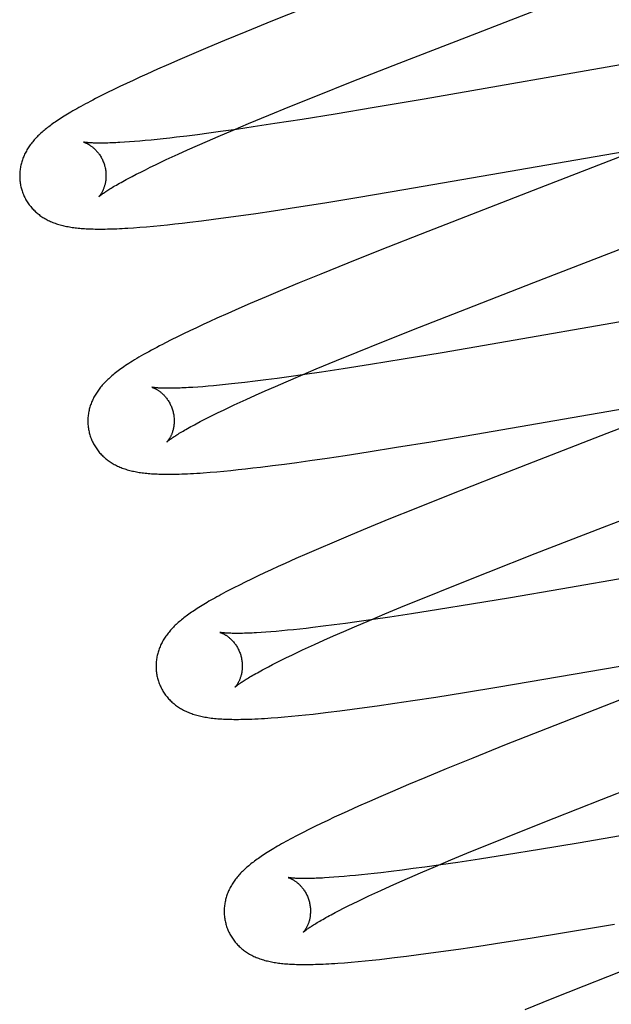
# Model space of a CAD drawing. Header units: inches. Extents: x 0 to 227, y 0 to 147.
# Tile 59 of 83: x 77.788 to 77.925, y 75.495 to 75.724. Entities that reach past the tile are written whole.
import ezdxf

# ---------------------------------------------------------------- set-up
doc = ezdxf.new("R2010")
doc.units = ezdxf.units.IN
doc.header["$LTSCALE"] = 12.466667
doc.header["$MEASUREMENT"] = 0
doc.linetypes.add('HIDDEN', pattern=[0.2, 0.1, -0.1])
doc.layers.add('DEFAULT_2', color=8, linetype='HIDDEN')

msp = doc.modelspace()

# ---------------------------------------------------------------- linework, layer by layer
at = {"layer": 'DEFAULT_2', "color": 8, "linetype": 'HIDDEN'}
for p, q in [((77.85403, 75.72624), (77.8466, 75.72327)), ((77.8466, 75.72327), (77.84044, 75.72076)), ((77.84044, 75.72076), (77.83547, 75.71872)), ((77.87595, 75.71348), (77.89156, 75.71955)), ((77.83162, 75.71711), (77.82789, 75.71553)), ((77.83547, 75.71872), (77.83162, 75.71711)), ((77.82789, 75.71553), (77.82518, 75.71436)), ((77.82254, 75.71321), (77.81998, 75.71208)), ((77.82518, 75.71436), (77.82254, 75.71321)), ((77.86507, 75.70921), (77.87595, 75.71348)), ((77.93056, 75.71368), (77.88178, 75.70519)), ((77.81588, 75.71023), (77.81431, 75.70951)), ((77.81749, 75.71097), (77.81588, 75.71023)), ((77.81998, 75.71208), (77.81749, 75.71097)), ((77.81128, 75.70808), (77.80983, 75.70738)), ((77.81277, 75.70879), (77.81128, 75.70808)), ((77.81431, 75.70951), (77.81277, 75.70879)), ((77.85667, 75.70586), (77.86507, 75.70921)), ((77.80698, 75.70598), (77.80563, 75.70529)), ((77.80839, 75.70668), (77.80698, 75.70598)), ((77.80983, 75.70738), (77.80839, 75.70668)), ((77.85061, 75.70342), (77.85667, 75.70586)), ((77.84575, 75.70143), (77.85061, 75.70342)), ((77.87016, 75.70321), (77.86112, 75.7017)), ((77.88178, 75.70519), (77.87016, 75.70321)), ((77.84108, 75.69949), (77.84575, 75.70143)), ((77.86112, 75.7017), (77.85349, 75.70047)), ((77.8375, 75.69798), (77.84108, 75.69949)), ((77.84217, 75.69872), (77.83829, 75.69816)), ((77.8472, 75.69948), (77.84217, 75.69872)), ((77.85349, 75.70047), (77.8472, 75.69948)), ((77.82281, 75.69614), (77.82132, 75.69598)), ((77.82436, 75.69632), (77.82281, 75.69614)), ((77.82676, 75.69661), (77.82436, 75.69632)), ((77.82926, 75.69692), (77.82676, 75.69661)), ((77.83186, 75.69726), (77.82926, 75.69692)), ((77.8316, 75.69545), (77.83407, 75.69652)), ((77.83456, 75.69763), (77.83186, 75.69726)), ((77.83407, 75.69652), (77.8375, 75.69798)), ((77.83829, 75.69816), (77.83456, 75.69763)), ((77.81346, 75.69525), (77.81234, 75.69518)), ((77.81463, 75.69534), (77.81346, 75.69525)), ((77.81586, 75.69544), (77.81463, 75.69534)), ((77.81715, 75.69556), (77.81586, 75.69544)), ((77.81848, 75.69568), (77.81715, 75.69556)), ((77.81988, 75.69582), (77.81848, 75.69568)), ((77.82132, 75.69598), (77.81988, 75.69582)), ((77.82694, 75.69339), (77.82922, 75.69441)), ((77.82922, 75.69441), (77.8316, 75.69545)), ((77.87705, 75.68419), (77.93268, 75.69385)), ((77.82203, 75.69115), (77.82338, 75.69177)), ((77.82338, 75.69177), (77.82477, 75.69241)), ((77.82477, 75.69241), (77.82694, 75.69339)), ((77.81717, 75.68882), (77.81831, 75.68937)), ((77.81831, 75.68937), (77.8195, 75.68995)), ((77.8195, 75.68995), (77.82074, 75.69054)), ((77.82074, 75.69054), (77.82203, 75.69115)), ((77.81318, 75.68677), (77.8141, 75.68725)), ((77.8141, 75.68725), (77.81506, 75.68775)), ((77.81506, 75.68775), (77.81609, 75.68828)), ((77.81609, 75.68828), (77.81717, 75.68882)), ((77.86664, 75.68244), (77.87705, 75.68419)), ((77.8522, 75.68012), (77.85876, 75.68115)), ((77.85876, 75.68115), (77.86664, 75.68244)), ((77.83583, 75.67771), (77.83876, 75.67812)), ((77.83876, 75.67812), (77.84277, 75.67869)), ((77.84277, 75.67869), (77.84689, 75.6793)), ((77.84689, 75.6793), (77.8522, 75.68012)), ((77.81744, 75.6756), (77.81904, 75.67574)), ((77.81904, 75.67574), (77.82066, 75.6759)), ((77.82066, 75.6759), (77.82232, 75.67607)), ((77.82232, 75.67607), (77.824, 75.67625)), ((77.824, 75.67625), (77.82573, 75.67644)), ((77.82573, 75.67644), (77.82749, 75.67664)), ((77.82749, 75.67664), (77.83019, 75.67698)), ((77.83019, 75.67698), (77.83297, 75.67733)), ((77.83297, 75.67733), (77.83583, 75.67771)), ((77.81445, 75.67537), (77.8159, 75.67547)), ((77.8159, 75.67547), (77.81744, 75.6756)), ((77.88259, 75.67449), (77.87158, 75.67015)), ((77.90714, 75.66268), (77.93571, 75.67374)), ((77.87158, 75.67015), (77.86409, 75.66716)), ((77.86409, 75.66716), (77.85786, 75.66464)), ((77.85786, 75.66464), (77.85284, 75.66258)), ((77.85284, 75.66258), (77.84894, 75.66095)), ((77.89155, 75.65662), (77.90714, 75.66268)), ((77.84894, 75.66095), (77.84515, 75.65936)), ((77.84149, 75.6578), (77.83884, 75.65664)), ((77.84515, 75.65936), (77.84149, 75.6578)), ((77.83625, 75.65551), (77.83375, 75.65439)), ((77.83884, 75.65664), (77.83625, 75.65551)), ((77.88069, 75.65235), (77.89155, 75.65662)), ((77.94627, 75.65688), (77.89755, 75.6484)), ((77.83055, 75.65292), (77.829, 75.6522)), ((77.83213, 75.65365), (77.83055, 75.65292)), ((77.83375, 75.65439), (77.83213, 75.65365)), ((77.82602, 75.65078), (77.82458, 75.65008)), ((77.82749, 75.65149), (77.82602, 75.65078)), ((77.829, 75.6522), (77.82749, 75.65149)), ((77.87232, 75.64901), (77.88069, 75.65235)), ((77.82317, 75.64939), (77.8218, 75.64869)), ((77.82458, 75.65008), (77.82317, 75.64939)), ((77.86627, 75.64657), (77.87232, 75.64901)), ((77.89755, 75.6484), (77.88595, 75.64642)), ((77.86142, 75.64459), (77.86627, 75.64657)), ((77.88595, 75.64642), (77.87692, 75.64491)), ((77.85677, 75.64265), (77.86142, 75.64459)), ((77.8693, 75.64368), (77.86302, 75.6427)), ((77.87692, 75.64491), (77.8693, 75.64368)), ((77.8532, 75.64115), (77.85677, 75.64265)), ((77.85799, 75.64194), (77.85412, 75.64137)), ((77.86302, 75.6427), (77.85799, 75.64194)), ((77.83716, 75.63919), (77.83572, 75.63904)), ((77.83865, 75.63936), (77.83716, 75.63919)), ((77.8402, 75.63953), (77.83865, 75.63936)), ((77.8426, 75.63982), (77.8402, 75.63953)), ((77.8451, 75.64014), (77.8426, 75.63982)), ((77.8477, 75.64048), (77.8451, 75.64014)), ((77.84731, 75.63862), (77.84977, 75.63969)), ((77.85039, 75.64084), (77.8477, 75.64048)), ((77.84977, 75.63969), (77.8532, 75.64115)), ((77.85412, 75.64137), (77.85039, 75.64084)), ((77.8293, 75.63847), (77.82818, 75.63839)), ((77.83047, 75.63855), (77.8293, 75.63847)), ((77.8317, 75.63866), (77.83047, 75.63855)), ((77.83299, 75.63877), (77.8317, 75.63866)), ((77.83433, 75.6389), (77.83299, 75.63877)), ((77.83572, 75.63904), (77.83433, 75.6389)), ((77.84267, 75.63657), (77.84494, 75.63758)), ((77.84494, 75.63758), (77.84731, 75.63862)), ((77.83777, 75.63433), (77.83911, 75.63495)), ((77.83911, 75.63495), (77.8405, 75.63559)), ((77.8405, 75.63559), (77.84267, 75.63657)), ((77.89377, 75.62755), (77.94401, 75.63629)), ((77.83293, 75.63201), (77.83406, 75.63256)), ((77.83406, 75.63256), (77.83525, 75.63314)), ((77.83525, 75.63314), (77.83648, 75.63373)), ((77.83648, 75.63373), (77.83777, 75.63433)), ((77.82895, 75.62997), (77.82986, 75.63045)), ((77.82986, 75.63045), (77.83083, 75.63095)), ((77.83083, 75.63095), (77.83185, 75.63147)), ((77.83185, 75.63147), (77.83293, 75.63201)), ((77.87538, 75.6245), (77.88331, 75.62579)), ((77.88331, 75.62579), (77.89377, 75.62755)), ((77.86344, 75.62263), (77.86878, 75.62345)), ((77.86878, 75.62345), (77.87538, 75.6245)), ((77.84941, 75.62063), (77.85229, 75.62101)), ((77.85229, 75.62101), (77.85524, 75.62142)), ((77.85524, 75.62142), (77.85928, 75.62201)), ((77.85928, 75.62201), (77.86344, 75.62263)), ((77.83217, 75.61872), (77.83375, 75.61885)), ((77.83375, 75.61885), (77.83536, 75.619)), ((77.83536, 75.619), (77.83699, 75.61916)), ((77.83699, 75.61916), (77.83865, 75.61933)), ((77.83865, 75.61933), (77.84035, 75.61952)), ((77.84035, 75.61952), (77.84209, 75.61971)), ((77.84209, 75.61971), (77.84387, 75.61992)), ((77.84387, 75.61992), (77.8466, 75.62026)), ((77.8466, 75.62026), (77.84941, 75.62063)), ((77.89829, 75.61766), (77.8873, 75.61333)), ((77.8873, 75.61333), (77.87982, 75.61034)), ((77.87982, 75.61034), (77.87361, 75.60783)), ((77.87361, 75.60783), (77.86859, 75.60577)), ((77.86859, 75.60577), (77.8647, 75.60415)), ((77.90749, 75.59989), (77.9231, 75.60595)), ((77.8647, 75.60415), (77.86092, 75.60256)), ((77.85727, 75.601), (77.85461, 75.59984)), ((77.86092, 75.60256), (77.85727, 75.601)), ((77.85203, 75.59871), (77.84954, 75.59759)), ((77.85461, 75.59984), (77.85203, 75.59871)), ((77.89662, 75.59561), (77.90749, 75.59989)), ((77.96213, 75.6001), (77.91339, 75.59161)), ((77.84635, 75.59614), (77.8448, 75.59542)), ((77.84793, 75.59686), (77.84635, 75.59614)), ((77.84954, 75.59759), (77.84793, 75.59686)), ((77.84178, 75.59398), (77.84033, 75.59327)), ((77.84327, 75.5947), (77.84178, 75.59398)), ((77.8448, 75.59542), (77.84327, 75.5947)), ((77.88822, 75.59227), (77.89662, 75.59561)), ((77.83764, 75.59193), (77.83643, 75.5913)), ((77.83895, 75.59259), (77.83764, 75.59193)), ((77.84033, 75.59327), (77.83895, 75.59259)), ((77.88217, 75.58982), (77.88822, 75.59227)), ((77.91339, 75.59161), (77.90177, 75.58963)), ((77.87731, 75.58783), (77.88217, 75.58982)), ((77.90177, 75.58963), (77.89274, 75.58813)), ((77.87264, 75.5859), (77.87731, 75.58783)), ((77.88512, 75.58689), (77.87883, 75.58591)), ((77.89274, 75.58813), (77.88512, 75.58689)), ((77.86564, 75.58293), (77.86907, 75.58439)), ((77.86992, 75.58458), (77.86619, 75.58405)), ((77.86907, 75.58439), (77.87264, 75.5859)), ((77.8738, 75.58515), (77.86992, 75.58458)), ((77.87883, 75.58591), (77.8738, 75.58515)), ((77.85011, 75.58211), (77.84877, 75.58198)), ((77.85151, 75.58225), (77.85011, 75.58211)), ((77.85295, 75.5824), (77.85151, 75.58225)), ((77.85445, 75.58256), (77.85295, 75.5824)), ((77.85599, 75.58274), (77.85445, 75.58256)), ((77.85839, 75.58303), (77.85599, 75.58274)), ((77.86089, 75.58335), (77.85839, 75.58303)), ((77.8635, 75.58369), (77.86089, 75.58335)), ((77.86317, 75.58186), (77.86564, 75.58293)), ((77.86619, 75.58405), (77.8635, 75.58369)), ((77.84508, 75.58167), (77.84397, 75.5816)), ((77.84626, 75.58176), (77.84508, 75.58167)), ((77.84749, 75.58186), (77.84626, 75.58176)), ((77.84877, 75.58198), (77.84749, 75.58186)), ((77.85634, 75.57882), (77.85851, 75.57981)), ((77.85851, 75.57981), (77.86079, 75.58082)), ((77.86079, 75.58082), (77.86317, 75.58186)), ((77.85232, 75.57695), (77.85361, 75.57756)), ((77.85361, 75.57756), (77.85495, 75.57818)), ((77.85495, 75.57818), (77.85634, 75.57882)), ((77.90951, 75.57076), (77.95986, 75.57951)), ((77.84875, 75.57523), (77.84989, 75.57579)), ((77.84989, 75.57579), (77.85107, 75.57636)), ((77.85107, 75.57636), (77.85232, 75.57695)), ((77.84476, 75.57319), (77.84567, 75.57367)), ((77.84567, 75.57367), (77.84664, 75.57417)), ((77.84664, 75.57417), (77.84767, 75.57469)), ((77.84767, 75.57469), (77.84875, 75.57523)), ((77.89903, 75.56899), (77.90951, 75.57076)), ((77.89109, 75.56769), (77.89903, 75.56899)), ((77.87912, 75.56582), (77.88447, 75.56664)), ((77.88447, 75.56664), (77.89109, 75.56769)), ((77.86507, 75.56382), (77.86795, 75.5642)), ((77.86795, 75.5642), (77.87091, 75.56462)), ((77.87091, 75.56462), (77.87495, 75.5652)), ((77.87495, 75.5652), (77.87912, 75.56582)), ((77.92703, 75.56591), (77.91023, 75.55936)), ((77.84783, 75.56192), (77.84939, 75.56205)), ((77.84939, 75.56205), (77.85099, 75.56219)), ((77.85099, 75.56219), (77.85263, 75.56235)), ((77.85263, 75.56235), (77.8543, 75.56253)), ((77.8543, 75.56253), (77.85601, 75.56271)), ((77.85601, 75.56271), (77.85775, 75.56291)), ((77.85775, 75.56291), (77.85953, 75.56312)), ((77.85953, 75.56312), (77.86226, 75.56345)), ((77.86226, 75.56345), (77.86507, 75.56382)), ((77.91023, 75.55936), (77.90041, 75.55547)), ((77.90041, 75.55547), (77.893, 75.5525)), ((77.893, 75.5525), (77.88687, 75.55)), ((77.88193, 75.54796), (77.8781, 75.54636)), ((77.88687, 75.55), (77.88193, 75.54796)), ((77.92281, 75.54291), (77.93847, 75.549)), ((77.8781, 75.54636), (77.8744, 75.54478)), ((77.8717, 75.54362), (77.86909, 75.54248)), ((77.8744, 75.54478), (77.8717, 75.54362)), ((77.86655, 75.54135), (77.86409, 75.54024)), ((77.86909, 75.54248), (77.86655, 75.54135)), ((77.91191, 75.53862), (77.92281, 75.54291)), ((77.86095, 75.53879), (77.85943, 75.53808)), ((77.8625, 75.53951), (77.86095, 75.53879)), ((77.86409, 75.54024), (77.8625, 75.53951)), ((77.85646, 75.53665), (77.85505, 75.53595)), ((77.85793, 75.53736), (77.85646, 75.53665)), ((77.85943, 75.53808), (77.85793, 75.53736)), ((77.90351, 75.53527), (77.91191, 75.53862)), ((77.85372, 75.53528), (77.85247, 75.53464)), ((77.85505, 75.53595), (77.85372, 75.53528)), ((77.89745, 75.53282), (77.90351, 75.53527)), ((77.92906, 75.5348), (77.91746, 75.53282)), ((77.89259, 75.53083), (77.89745, 75.53282)), ((77.91746, 75.53282), (77.90845, 75.53132)), ((77.88793, 75.5289), (77.89259, 75.53083)), ((77.90083, 75.53009), (77.89455, 75.52911)), ((77.90845, 75.53132), (77.90083, 75.53009)), ((77.88094, 75.52593), (77.88436, 75.52739)), ((77.88566, 75.52778), (77.88193, 75.52726)), ((77.88436, 75.52739), (77.88793, 75.5289)), ((77.88953, 75.52835), (77.88566, 75.52778)), ((77.89455, 75.52911), (77.88953, 75.52835)), ((77.86326, 75.52507), (77.86203, 75.52497)), ((77.86455, 75.52519), (77.86326, 75.52507)), ((77.86588, 75.52531), (77.86455, 75.52519)), ((77.86727, 75.52545), (77.86588, 75.52531)), ((77.86871, 75.52561), (77.86727, 75.52545)), ((77.87021, 75.52577), (77.86871, 75.52561)), ((77.87175, 75.52595), (77.87021, 75.52577)), ((77.87415, 75.52624), (77.87175, 75.52595)), ((77.87665, 75.52655), (77.87415, 75.52624)), ((77.87924, 75.52689), (77.87665, 75.52655)), ((77.87848, 75.52486), (77.88094, 75.52593)), ((77.88193, 75.52726), (77.87924, 75.52689)), ((77.86086, 75.52488), (77.85975, 75.52481)), ((77.86203, 75.52497), (77.86086, 75.52488)), ((77.87169, 75.52183), (77.87385, 75.52281)), ((77.87385, 75.52281), (77.87612, 75.52382)), ((77.87612, 75.52382), (77.87848, 75.52486)), ((77.8677, 75.51997), (77.86898, 75.52058)), ((77.86898, 75.52058), (77.87031, 75.5212)), ((77.87031, 75.5212), (77.87169, 75.52183)), ((77.86311, 75.51772), (77.86417, 75.51826)), ((77.86417, 75.51826), (77.8653, 75.51881)), ((77.8653, 75.51881), (77.86647, 75.51938)), ((77.86647, 75.51938), (77.8677, 75.51997)), ((77.86025, 75.51623), (77.86115, 75.51671)), ((77.86115, 75.51671), (77.8621, 75.51721)), ((77.8621, 75.51721), (77.86311, 75.51772)), ((77.91424, 75.5121), (77.92587, 75.51406)), ((77.90633, 75.51081), (77.91424, 75.5121)), ((77.89441, 75.50895), (77.89974, 75.50977)), ((77.89974, 75.50977), (77.90633, 75.51081)), ((77.87764, 75.50661), (77.88043, 75.50697)), ((77.88043, 75.50697), (77.8833, 75.50735)), ((77.8833, 75.50735), (77.88624, 75.50776)), ((77.88624, 75.50776), (77.89027, 75.50834)), ((77.89027, 75.50834), (77.89441, 75.50895)), ((77.86327, 75.5051), (77.86485, 75.50523)), ((77.86485, 75.50523), (77.86645, 75.50537)), ((77.86645, 75.50537), (77.86808, 75.50553)), ((77.86808, 75.50553), (77.86974, 75.5057)), ((77.86974, 75.5057), (77.87143, 75.50588)), ((77.87143, 75.50588), (77.87315, 75.50607)), ((77.87315, 75.50607), (77.87492, 75.50628)), ((77.87492, 75.50628), (77.87764, 75.50661)), ((77.92972, 75.50402), (77.91875, 75.49969)), ((77.91875, 75.49969), (77.9113, 75.49672)), ((77.9113, 75.49672), (77.9051, 75.49421))]:
    msp.add_line(p, q, dxfattribs=at)
for points in [[(77.89156, 75.71955), (77.90051, 75.72301), (77.92436, 75.73227)], [(77.80563, 75.70529), (77.805, 75.70496), (77.8044, 75.70464), (77.80382, 75.70434), (77.80327, 75.70404), (77.80274, 75.70376), (77.80223, 75.70348), (77.80174, 75.7032), (77.80127, 75.70294), (77.80081, 75.70268), (77.80037, 75.70242), (77.79994, 75.70217), (77.79953, 75.70193), (77.79913, 75.70169), (77.79874, 75.70145), (77.79836, 75.70121), (77.79799, 75.70098), (77.79763, 75.70075), (77.79728, 75.70053), (77.79695, 75.7003), (77.79662, 75.70008), (77.79629, 75.69986), (77.79598, 75.69965), (77.79567, 75.69943), (77.79538, 75.69921), (77.79509, 75.699), (77.7948, 75.69878), (77.79453, 75.69857), (77.79425, 75.69836), (77.79399, 75.69814), (77.79373, 75.69793), (77.79348, 75.69771)], [(77.79348, 75.69771), (77.79323, 75.6975), (77.79299, 75.69728), (77.79276, 75.69707), (77.79253, 75.69685), (77.7923, 75.69663), (77.79208, 75.69641), (77.79187, 75.69618), (77.79166, 75.69596), (77.79145, 75.69573), (77.79126, 75.69551), (77.79107, 75.69528), (77.79088, 75.69505), (77.7907, 75.69481), (77.79052, 75.69458), (77.79036, 75.69434), (77.79019, 75.69411), (77.79004, 75.69387), (77.78988, 75.69362), (77.78974, 75.69338), (77.7896, 75.69313), (77.78946, 75.69288), (77.78933, 75.69263), (77.78921, 75.69238), (77.7891, 75.69213), (77.78899, 75.69188), (77.78888, 75.69163), (77.78879, 75.69138), (77.7887, 75.69112), (77.78861, 75.69087), (77.78853, 75.69061), (77.78846, 75.69035), (77.78839, 75.69009), (77.78833, 75.68983), (77.78827, 75.68956), (77.78823, 75.68929), (77.78818, 75.68902), (77.78815, 75.68875), (77.78811, 75.68848), (77.78809, 75.6882), (77.78807, 75.68793), (77.78806, 75.68765), (77.78806, 75.68738), (77.78806, 75.6871), (77.78807, 75.68682), (77.78809, 75.68654), (77.78811, 75.68626), (77.78814, 75.68599), (77.78818, 75.68571), (77.78823, 75.68543), (77.78828, 75.68516), (77.78834, 75.68488), (77.7884, 75.68461), (77.78847, 75.68438)], [(77.80289, 75.6952), (77.80288, 75.69521), (77.80287, 75.69521), (77.80287, 75.69521), (77.80287, 75.69521), (77.80289, 75.6952), (77.80291, 75.6952), (77.80294, 75.69519), (77.80298, 75.69518), (77.80302, 75.69516), (77.80307, 75.69515), (77.80313, 75.69512), (77.80319, 75.6951), (77.80325, 75.69507), (77.80333, 75.69504), (77.8034, 75.69501), (77.80348, 75.69497), (77.80357, 75.69493), (77.80366, 75.69489), (77.80375, 75.69484), (77.80385, 75.69479), (77.80395, 75.69473), (77.80406, 75.69467), (77.80416, 75.69461), (77.80427, 75.69454), (77.80439, 75.69446), (77.8045, 75.69438), (77.80462, 75.6943), (77.80474, 75.69421), (77.80486, 75.69412), (77.80499, 75.69402), (77.80511, 75.69391), (77.80524, 75.6938), (77.80537, 75.69368), (77.8055, 75.69355), (77.80563, 75.69342), (77.80576, 75.69328), (77.80589, 75.69314), (77.80603, 75.69298), (77.80616, 75.69282), (77.80629, 75.69266), (77.80642, 75.69249), (77.80654, 75.6923), (77.80667, 75.69212), (77.80679, 75.69192), (77.8069, 75.69173), (77.80702, 75.69152), (77.80713, 75.69131), (77.80723, 75.69109), (77.80733, 75.69087), (77.80743, 75.69065), (77.80752, 75.69042), (77.8076, 75.69018), (77.80767, 75.68994), (77.80773, 75.68974)], [(77.81234, 75.69518), (77.81129, 75.69511), (77.81079, 75.69509), (77.8103, 75.69506), (77.80982, 75.69504), (77.80937, 75.69502), (77.80892, 75.69501), (77.8085, 75.695), (77.80809, 75.69499), (77.80769, 75.69498), (77.80731, 75.69497), (77.80695, 75.69497), (77.80661, 75.69497), (77.80628, 75.69497), (77.80597, 75.69498), (77.80567, 75.69498), (77.80539, 75.69499), (77.80513, 75.695), (77.80489, 75.69501), (77.80466, 75.69502), (77.80445, 75.69503), (77.80425, 75.69504), (77.80407, 75.69506), (77.8039, 75.69507), (77.80374, 75.69509), (77.8036, 75.6951), (77.80347, 75.69511), (77.80336, 75.69513), (77.80326, 75.69514), (77.80317, 75.69515), (77.80309, 75.69517), (77.80303, 75.69518), (77.80298, 75.69519), (77.80293, 75.69519), (77.8029, 75.6952), (77.80289, 75.6952)], [(77.92697, 75.6917), (77.90844, 75.68452), (77.88259, 75.67449)], [(77.80773, 75.68974), (77.80779, 75.68953), (77.80785, 75.68928), (77.8079, 75.68904), (77.80794, 75.6888), (77.80798, 75.68856), (77.808, 75.68832), (77.80803, 75.68808), (77.80804, 75.68784), (77.80805, 75.68761), (77.80805, 75.68737), (77.80805, 75.68715), (77.80804, 75.68692), (77.80802, 75.6867), (77.808, 75.68649), (77.80798, 75.68628), (77.80795, 75.68608), (77.80791, 75.68588), (77.80788, 75.68568), (77.80783, 75.6855), (77.80779, 75.68532), (77.80774, 75.68514), (77.80769, 75.68497), (77.80764, 75.68481), (77.80759, 75.68466), (77.80753, 75.68451), (77.80748, 75.68436), (77.80742, 75.68422), (77.80736, 75.68409), (77.80731, 75.68396), (77.80725, 75.68384), (77.80719, 75.68372), (77.80713, 75.68361), (77.80707, 75.68351), (77.80702, 75.68341), (77.80696, 75.68331), (77.8069, 75.68322), (77.80685, 75.68314), (77.8068, 75.68306), (77.80675, 75.68299), (77.8067, 75.68292), (77.80665, 75.68285), (77.80661, 75.6828), (77.80657, 75.68275), (77.80653, 75.6827), (77.8065, 75.68266), (77.80647, 75.68262), (77.80644, 75.6826), (77.80642, 75.68257), (77.80641, 75.68256), (77.8064, 75.68254), (77.80639, 75.68254)], [(77.80639, 75.68254), (77.8064, 75.68255), (77.80642, 75.68256), (77.80644, 75.68259), (77.80647, 75.68261), (77.80651, 75.68265), (77.80656, 75.68269), (77.80662, 75.68274), (77.80669, 75.6828), (77.80677, 75.68286), (77.80686, 75.68293), (77.80696, 75.68301), (77.80708, 75.6831), (77.80721, 75.68319), (77.80735, 75.68329), (77.8075, 75.6834), (77.80767, 75.68352), (77.80785, 75.68364), (77.80804, 75.68377), (77.80825, 75.68391), (77.80848, 75.68406), (77.80872, 75.68421), (77.80897, 75.68437), (77.80924, 75.68453), (77.80952, 75.68471), (77.80982, 75.68489), (77.81013, 75.68507), (77.81046, 75.68526), (77.81081, 75.68546), (77.81117, 75.68566), (77.81154, 75.68587), (77.81193, 75.68609), (77.81233, 75.68631), (77.81275, 75.68654), (77.81318, 75.68677)], [(77.78847, 75.68438), (77.78853, 75.68415), (77.78861, 75.68389), (77.78871, 75.68362), (77.7888, 75.68336), (77.78891, 75.6831), (77.78902, 75.68285), (77.78913, 75.68259), (77.78925, 75.68234), (77.78938, 75.6821), (77.78952, 75.68186), (77.78966, 75.68162), (77.7898, 75.68138), (77.78995, 75.68115), (77.79011, 75.68092), (77.79027, 75.6807), (77.79044, 75.68049), (77.79061, 75.68027), (77.79078, 75.68006), (77.79096, 75.67986), (77.79115, 75.67966), (77.79133, 75.67947), (77.79153, 75.67928), (77.79172, 75.67909), (77.79192, 75.67891), (77.79213, 75.67874), (77.79233, 75.67857), (77.79254, 75.6784), (77.79276, 75.67824), (77.79298, 75.67808), (77.79321, 75.67793), (77.79344, 75.67778), (77.79368, 75.67763), (77.79392, 75.67749), (77.79417, 75.67735), (77.79442, 75.67721), (77.79467, 75.67708), (77.79493, 75.67696), (77.79519, 75.67684), (77.79546, 75.67672), (77.79573, 75.67661), (77.796, 75.67651), (77.79627, 75.6764), (77.79656, 75.67631), (77.79684, 75.67621), (77.79713, 75.67612), (77.79742, 75.67604), (77.79772, 75.67596), (77.79802, 75.67588), (77.79832, 75.67581), (77.79863, 75.67574), (77.79894, 75.67568), (77.79926, 75.67562), (77.79958, 75.67556), (77.79991, 75.6755), (77.80023, 75.67545), (77.80057, 75.67541), (77.80091, 75.67536), (77.80125, 75.67532), (77.8016, 75.67529), (77.80196, 75.67525), (77.80232, 75.67522), (77.8027, 75.67519), (77.80307, 75.67516), (77.80346, 75.67514), (77.80386, 75.67512), (77.80426, 75.6751), (77.80468, 75.67509), (77.8051, 75.67508), (77.80553, 75.67507), (77.80598, 75.67506), (77.80644, 75.67506), (77.80691, 75.67506), (77.80739, 75.67506), (77.80789, 75.67507), (77.8084, 75.67508), (77.80892, 75.67509), (77.80947, 75.67511), (77.81002, 75.67513), (77.8106, 75.67515), (77.81119, 75.67518), (77.8118, 75.67521), (77.81244, 75.67524), (77.81309, 75.67528), (77.81445, 75.67537)], [(77.8218, 75.64869), (77.82113, 75.64835), (77.82047, 75.648), (77.81982, 75.64766), (77.81918, 75.64732), (77.81856, 75.64698), (77.81794, 75.64664), (77.81735, 75.64631), (77.81677, 75.64598), (77.81621, 75.64566), (77.81568, 75.64535), (77.81517, 75.64505), (77.81469, 75.64476), (77.81423, 75.64447), (77.81379, 75.6442), (77.81338, 75.64393), (77.81297, 75.64367), (77.81259, 75.64342), (77.81222, 75.64316), (77.81186, 75.64292), (77.81151, 75.64267), (77.81118, 75.64243), (77.81086, 75.6422), (77.81055, 75.64196), (77.81026, 75.64173), (77.80997, 75.6415), (77.80969, 75.64128), (77.80943, 75.64106)], [(77.80943, 75.64106), (77.80917, 75.64084), (77.80892, 75.64062), (77.80868, 75.6404), (77.80845, 75.64018), (77.80822, 75.63997), (77.808, 75.63975), (77.80779, 75.63953), (77.80758, 75.63931), (77.80738, 75.6391), (77.80719, 75.63888), (77.807, 75.63866), (77.80681, 75.63843), (77.80664, 75.63821), (77.80646, 75.63799), (77.80629, 75.63776), (77.80613, 75.63753), (77.80597, 75.6373), (77.80582, 75.63706), (77.80567, 75.63683), (77.80553, 75.63659), (77.80539, 75.63634), (77.80526, 75.6361), (77.80513, 75.63585), (77.80501, 75.6356), (77.80489, 75.63535), (77.80478, 75.6351), (77.80468, 75.63485), (77.80458, 75.63459), (77.80449, 75.63434), (77.8044, 75.63408), (77.80432, 75.63382), (77.80425, 75.63356), (77.80418, 75.6333), (77.80412, 75.63304), (77.80407, 75.63277), (77.80402, 75.6325), (77.80397, 75.63224), (77.80394, 75.63196), (77.80391, 75.63169), (77.80388, 75.63142), (77.80386, 75.63114), (77.80385, 75.63087), (77.80385, 75.63059), (77.80385, 75.63031), (77.80386, 75.63003), (77.80388, 75.62976), (77.8039, 75.62948), (77.80393, 75.6292), (77.80397, 75.62892), (77.80402, 75.62864), (77.80407, 75.62837), (77.80413, 75.62809), (77.80419, 75.62782), (77.80426, 75.62759)], [(77.81868, 75.63841), (77.81867, 75.63841), (77.81866, 75.63842), (77.81867, 75.63842), (77.81868, 75.63841), (77.8187, 75.63841), (77.81873, 75.6384), (77.81877, 75.63838), (77.81881, 75.63837), (77.81886, 75.63835), (77.81892, 75.63833), (77.81898, 75.63831), (77.81905, 75.63828), (77.81912, 75.63825), (77.8192, 75.63822), (77.81928, 75.63818), (77.81936, 75.63814), (77.81945, 75.6381), (77.81955, 75.63805), (77.81965, 75.638), (77.81975, 75.63794), (77.81985, 75.63788), (77.81996, 75.63781), (77.82007, 75.63774), (77.82018, 75.63767), (77.8203, 75.63759), (77.82041, 75.63751), (77.82053, 75.63742), (77.82066, 75.63732), (77.82078, 75.63722), (77.82091, 75.63711), (77.82104, 75.637), (77.82116, 75.63688), (77.82129, 75.63676), (77.82143, 75.63663), (77.82156, 75.63649), (77.82169, 75.63634), (77.82182, 75.63619), (77.82195, 75.63603), (77.82208, 75.63586), (77.82221, 75.63569), (77.82233, 75.63551), (77.82246, 75.63532), (77.82258, 75.63513), (77.8227, 75.63493), (77.82281, 75.63473), (77.82292, 75.63452), (77.82302, 75.6343), (77.82312, 75.63408), (77.82322, 75.63385), (77.82331, 75.63362), (77.82339, 75.63339), (77.82346, 75.63315), (77.82353, 75.63295)], [(77.82818, 75.63839), (77.82713, 75.63833), (77.82662, 75.6383), (77.82613, 75.63827), (77.82566, 75.63825), (77.8252, 75.63823), (77.82476, 75.63822), (77.82433, 75.63821), (77.82392, 75.63819), (77.82352, 75.63819), (77.82314, 75.63818), (77.82278, 75.63818), (77.82243, 75.63818), (77.8221, 75.63818), (77.82179, 75.63818), (77.82149, 75.63819), (77.82121, 75.6382), (77.82094, 75.63821), (77.82069, 75.63822), (77.82046, 75.63823), (77.82024, 75.63824), (77.82004, 75.63825), (77.81985, 75.63827), (77.81968, 75.63828), (77.81953, 75.6383), (77.81938, 75.63831), (77.81926, 75.63832), (77.81914, 75.63834), (77.81904, 75.63835), (77.81895, 75.63836), (77.81888, 75.63838), (77.81881, 75.63839), (77.81876, 75.6384), (77.81872, 75.6384), (77.81869, 75.63841), (77.81868, 75.63841)], [(77.82353, 75.63295), (77.82358, 75.63274), (77.82364, 75.6325), (77.82369, 75.63225), (77.82373, 75.63201), (77.82377, 75.63177), (77.8238, 75.63153), (77.82382, 75.63129), (77.82383, 75.63105), (77.82384, 75.63082), (77.82384, 75.63059), (77.82384, 75.63036), (77.82383, 75.63013), (77.82381, 75.62991), (77.82379, 75.6297), (77.82377, 75.62949), (77.82374, 75.62929), (77.8237, 75.62909), (77.82367, 75.6289), (77.82363, 75.62872), (77.82358, 75.62853), (77.82354, 75.62836), (77.82349, 75.62819), (77.82343, 75.62803), (77.82338, 75.62787), (77.82333, 75.62772), (77.82327, 75.62757), (77.82321, 75.62743), (77.82316, 75.6273), (77.8231, 75.62717), (77.82304, 75.62705), (77.82298, 75.62693), (77.82292, 75.62682), (77.82287, 75.62672), (77.82281, 75.62662), (77.82275, 75.62652), (77.8227, 75.62643), (77.82264, 75.62635), (77.82259, 75.62627), (77.82254, 75.6262), (77.82249, 75.62613), (77.82244, 75.62607), (77.8224, 75.62601), (77.82236, 75.62596), (77.82232, 75.62591), (77.82229, 75.62587), (77.82226, 75.62583), (77.82223, 75.6258), (77.82221, 75.62578), (77.8222, 75.62576), (77.82219, 75.62575), (77.82218, 75.62575)], [(77.94156, 75.63444), (77.9241, 75.62768), (77.89829, 75.61766)], [(77.82218, 75.62575), (77.82219, 75.62576), (77.82221, 75.62577), (77.82223, 75.62579), (77.82226, 75.62582), (77.8223, 75.62586), (77.82235, 75.6259), (77.82241, 75.62595), (77.82248, 75.62601), (77.82256, 75.62607), (77.82265, 75.62614), (77.82275, 75.62622), (77.82287, 75.62631), (77.82299, 75.6264), (77.82313, 75.6265), (77.82329, 75.62661), (77.82345, 75.62672), (77.82363, 75.62685), (77.82383, 75.62698), (77.82404, 75.62712), (77.82426, 75.62726), (77.8245, 75.62741), (77.82475, 75.62757), (77.82502, 75.62774), (77.8253, 75.62791), (77.8256, 75.62809), (77.82591, 75.62827), (77.82624, 75.62846), (77.82658, 75.62866), (77.82694, 75.62886), (77.82731, 75.62907), (77.8277, 75.62929), (77.8281, 75.62951), (77.82852, 75.62974), (77.82895, 75.62997)], [(77.80426, 75.62759), (77.80432, 75.62736), (77.80441, 75.62709), (77.8045, 75.62683), (77.80459, 75.62657), (77.8047, 75.62631), (77.80481, 75.62605), (77.80493, 75.6258), (77.80505, 75.62555), (77.80518, 75.6253), (77.80531, 75.62506), (77.80545, 75.62482), (77.8056, 75.62458), (77.80575, 75.62435), (77.80591, 75.62413), (77.80607, 75.6239), (77.80623, 75.62368), (77.80641, 75.62347), (77.80658, 75.62326), (77.80676, 75.62306), (77.80695, 75.62286), (77.80714, 75.62267), (77.80733, 75.62248), (77.80753, 75.62229), (77.80773, 75.62211), (77.80793, 75.62194), (77.80814, 75.62177), (77.80835, 75.6216), (77.80857, 75.62144), (77.80879, 75.62128), (77.80902, 75.62112), (77.80925, 75.62097), (77.80949, 75.62083), (77.80973, 75.62068), (77.80998, 75.62054), (77.81023, 75.62041), (77.81049, 75.62028), (77.81075, 75.62015), (77.81101, 75.62003), (77.81128, 75.61992), (77.81155, 75.61981), (77.81182, 75.6197), (77.8121, 75.6196), (77.81238, 75.6195), (77.81267, 75.61941), (77.81296, 75.61932), (77.81325, 75.61924), (77.81355, 75.61916), (77.81385, 75.61908), (77.81416, 75.61901), (77.81446, 75.61894), (77.81478, 75.61888), (77.8151, 75.61882), (77.81542, 75.61876), (77.81575, 75.6187), (77.81608, 75.61865), (77.81642, 75.61861), (77.81677, 75.61856), (77.81712, 75.61852), (77.81749, 75.61848), (77.81786, 75.61845), (77.81824, 75.61842), (77.81863, 75.61839), (77.81903, 75.61836), (77.81945, 75.61834), (77.81988, 75.61832), (77.82032, 75.6183), (77.82078, 75.61829), (77.82125, 75.61828), (77.82174, 75.61827), (77.82225, 75.61827), (77.82277, 75.61827), (77.82331, 75.61827), (77.82386, 75.61828), (77.82444, 75.61829), (77.82504, 75.61831), (77.82565, 75.61833), (77.82629, 75.61835), (77.82696, 75.61838), (77.82765, 75.61842), (77.82836, 75.61846), (77.82909, 75.6185), (77.82984, 75.61855), (77.8306, 75.6186), (77.83217, 75.61872)], [(77.9231, 75.60595), (77.93205, 75.60941), (77.95589, 75.61867)], [(77.83643, 75.5913), (77.83585, 75.59099), (77.83529, 75.5907), (77.83476, 75.59041), (77.83424, 75.59013), (77.83374, 75.58985), (77.83326, 75.58959), (77.83279, 75.58932), (77.83234, 75.58907), (77.83191, 75.58882), (77.83149, 75.58857), (77.83108, 75.58833), (77.83068, 75.58809), (77.8303, 75.58785), (77.82992, 75.58762), (77.82956, 75.58739), (77.8292, 75.58716), (77.82885, 75.58694), (77.82852, 75.58672), (77.82819, 75.58649), (77.82787, 75.58628), (77.82756, 75.58606), (77.82725, 75.58584), (77.82695, 75.58563), (77.82666, 75.58541), (77.82638, 75.5852), (77.8261, 75.58499), (77.82583, 75.58477), (77.82557, 75.58456), (77.82531, 75.58434), (77.82506, 75.58413)], [(77.82506, 75.58413), (77.82481, 75.58392), (77.82457, 75.5837), (77.82433, 75.58348), (77.8241, 75.58326), (77.82388, 75.58304), (77.82366, 75.58282), (77.82345, 75.5826), (77.82324, 75.58238), (77.82303, 75.58215), (77.82284, 75.58192), (77.82265, 75.58169), (77.82246, 75.58146), (77.82228, 75.58123), (77.82211, 75.581), (77.82194, 75.58076), (77.82177, 75.58052), (77.82162, 75.58028), (77.82146, 75.58004), (77.82132, 75.57979), (77.82118, 75.57955), (77.82104, 75.5793), (77.82091, 75.57905), (77.82079, 75.5788), (77.82068, 75.57855), (77.82057, 75.5783), (77.82047, 75.57805), (77.82037, 75.57779), (77.82028, 75.57754), (77.82019, 75.57729), (77.82011, 75.57703), (77.82004, 75.57677), (77.81997, 75.57651), (77.81991, 75.57624), (77.81986, 75.57598), (77.81981, 75.57571), (77.81976, 75.57544), (77.81973, 75.57517), (77.8197, 75.57489), (77.81967, 75.57462), (77.81966, 75.57435), (77.81964, 75.57407), (77.81964, 75.57379), (77.81964, 75.57351), (77.81965, 75.57324), (77.81967, 75.57296), (77.81969, 75.57268), (77.81973, 75.5724), (77.81976, 75.57213), (77.81981, 75.57185), (77.81986, 75.57158), (77.81992, 75.5713), (77.81998, 75.57103), (77.82005, 75.5708)], [(77.83448, 75.58162), (77.83446, 75.58162), (77.83445, 75.58163), (77.83446, 75.58162), (77.83447, 75.58162), (77.83449, 75.58161), (77.83452, 75.58161), (77.83456, 75.58159), (77.8346, 75.58158), (77.83465, 75.58156), (77.83471, 75.58154), (77.83477, 75.58152), (77.83484, 75.58149), (77.83491, 75.58146), (77.83499, 75.58143), (77.83507, 75.58139), (77.83515, 75.58135), (77.83524, 75.58131), (77.83534, 75.58126), (77.83543, 75.58121), (77.83554, 75.58115), (77.83564, 75.58109), (77.83575, 75.58102), (77.83586, 75.58095), (77.83597, 75.58088), (77.83609, 75.5808), (77.8362, 75.58072), (77.83632, 75.58063), (77.83645, 75.58053), (77.83657, 75.58043), (77.8367, 75.58032), (77.83682, 75.58021), (77.83695, 75.58009), (77.83708, 75.57997), (77.83721, 75.57984), (77.83735, 75.5797), (77.83748, 75.57955), (77.83761, 75.5794), (77.83774, 75.57924), (77.83787, 75.57907), (77.838, 75.5789), (77.83812, 75.57872), (77.83825, 75.57853), (77.83837, 75.57834), (77.83849, 75.57814), (77.8386, 75.57794), (77.83871, 75.57773), (77.83882, 75.57751), (77.83892, 75.57729), (77.83901, 75.57706), (77.8391, 75.57683), (77.83918, 75.5766), (77.83926, 75.57636), (77.83932, 75.57616)], [(77.84397, 75.5816), (77.84291, 75.58153), (77.84241, 75.58151), (77.84192, 75.58148), (77.84144, 75.58146), (77.84098, 75.58144), (77.84054, 75.58143), (77.84011, 75.58141), (77.8397, 75.5814), (77.83931, 75.5814), (77.83893, 75.58139), (77.83857, 75.58139), (77.83822, 75.58139), (77.83789, 75.58139), (77.83758, 75.58139), (77.83728, 75.5814), (77.837, 75.58141), (77.83673, 75.58141), (77.83648, 75.58142), (77.83625, 75.58144), (77.83603, 75.58145), (77.83583, 75.58146), (77.83564, 75.58148), (77.83547, 75.58149), (77.83531, 75.5815), (77.83517, 75.58152), (77.83504, 75.58153), (77.83493, 75.58155), (77.83483, 75.58156), (77.83474, 75.58157), (77.83467, 75.58159), (77.83461, 75.5816), (77.83455, 75.5816), (77.83451, 75.58161), (77.83448, 75.58162), (77.83448, 75.58162)], [(77.83932, 75.57616), (77.83937, 75.57594), (77.83943, 75.5757), (77.83948, 75.57546), (77.83952, 75.57522), (77.83956, 75.57498), (77.83959, 75.57474), (77.83961, 75.5745), (77.83962, 75.57426), (77.83963, 75.57402), (77.83963, 75.57379), (77.83963, 75.57357), (77.83962, 75.57334), (77.8396, 75.57312), (77.83958, 75.57291), (77.83956, 75.5727), (77.83953, 75.57249), (77.83949, 75.5723), (77.83946, 75.5721), (77.83942, 75.57192), (77.83937, 75.57174), (77.83932, 75.57156), (77.83928, 75.57139), (77.83922, 75.57123), (77.83917, 75.57108), (77.83912, 75.57092), (77.83906, 75.57078), (77.839, 75.57064), (77.83895, 75.57051), (77.83889, 75.57038), (77.83883, 75.57026), (77.83877, 75.57014), (77.83871, 75.57003), (77.83866, 75.56993), (77.8386, 75.56983), (77.83854, 75.56973), (77.83849, 75.56964), (77.83843, 75.56956), (77.83838, 75.56948), (77.83833, 75.5694), (77.83828, 75.56934), (77.83823, 75.56927), (77.83819, 75.56922), (77.83815, 75.56916), (77.83811, 75.56912), (77.83808, 75.56908), (77.83805, 75.56904), (77.83802, 75.56901), (77.838, 75.56899), (77.83799, 75.56897), (77.83798, 75.56896), (77.83797, 75.56896)], [(77.83797, 75.56896), (77.83798, 75.56897), (77.838, 75.56898), (77.83802, 75.569), (77.83805, 75.56903), (77.83809, 75.56907), (77.83814, 75.56911), (77.8382, 75.56916), (77.83827, 75.56922), (77.83835, 75.56928), (77.83844, 75.56935), (77.83855, 75.56943), (77.83866, 75.56952), (77.83879, 75.56961), (77.83893, 75.56971), (77.83908, 75.56982), (77.83925, 75.56994), (77.83943, 75.57006), (77.83962, 75.57019), (77.83983, 75.57033), (77.84006, 75.57047), (77.8403, 75.57063), (77.84055, 75.57079), (77.84082, 75.57095), (77.8411, 75.57112), (77.8414, 75.5713), (77.84172, 75.57149), (77.84204, 75.57168), (77.84239, 75.57188), (77.84275, 75.57208), (77.84312, 75.57229), (77.84351, 75.57251), (77.84391, 75.57273), (77.84433, 75.57296), (77.84476, 75.57319)], [(77.82005, 75.5708), (77.82011, 75.57057), (77.8202, 75.5703), (77.82029, 75.57004), (77.82039, 75.56977), (77.82049, 75.56951), (77.8206, 75.56926), (77.82072, 75.569), (77.82084, 75.56875), (77.82097, 75.5685), (77.82111, 75.56826), (77.82125, 75.56802), (77.82139, 75.56779), (77.82154, 75.56755), (77.8217, 75.56733), (77.82186, 75.5671), (77.82203, 75.56689), (77.8222, 75.56667), (77.82238, 75.56646), (77.82256, 75.56626), (77.82275, 75.56606), (77.82294, 75.56587), (77.82313, 75.56568), (77.82333, 75.56549), (77.82353, 75.56531), (77.82373, 75.56514), (77.82394, 75.56496), (77.82416, 75.5648), (77.82437, 75.56464), (77.8246, 75.56448), (77.82482, 75.56432), (77.82506, 75.56417), (77.8253, 75.56402), (77.82554, 75.56388), (77.82579, 75.56374), (77.82604, 75.56361), (77.8263, 75.56348), (77.82656, 75.56335), (77.82682, 75.56323), (77.82709, 75.56312), (77.82736, 75.56301), (77.82764, 75.5629), (77.82792, 75.5628), (77.8282, 75.5627), (77.82848, 75.56261), (77.82878, 75.56252), (77.82907, 75.56244), (77.82937, 75.56236), (77.82968, 75.56228), (77.82999, 75.56221), (77.83031, 75.56214), (77.83064, 75.56207), (77.83097, 75.56201), (77.83132, 75.56195), (77.83167, 75.56189), (77.83204, 75.56184), (77.83241, 75.56179), (77.83279, 75.56175), (77.83318, 75.5617), (77.83358, 75.56166), (77.83399, 75.56163), (77.83441, 75.5616), (77.83485, 75.56157), (77.83529, 75.56155), (77.83574, 75.56153), (77.83621, 75.56151), (77.83669, 75.5615), (77.83718, 75.56149), (77.83768, 75.56148), (77.8382, 75.56148), (77.83874, 75.56148), (77.8393, 75.56149), (77.83989, 75.56149), (77.84051, 75.56151), (77.84116, 75.56153), (77.84185, 75.56155), (77.84257, 75.56158), (77.8433, 75.56162), (77.84405, 75.56166), (77.8448, 75.5617), (77.84555, 75.56175), (77.8463, 75.5618), (77.84783, 75.56192)], [(77.85247, 75.53464), (77.85187, 75.53433), (77.8513, 75.53402), (77.85075, 75.53373), (77.85021, 75.53344), (77.8497, 75.53315), (77.8492, 75.53288), (77.84872, 75.53261), (77.84826, 75.53235), (77.84781, 75.53209), (77.84737, 75.53183), (77.84695, 75.53158), (77.84654, 75.53134), (77.84615, 75.5311), (77.84577, 75.53086), (77.8454, 75.53063), (77.84503, 75.5304), (77.84468, 75.53017), (77.84434, 75.52995), (77.84401, 75.52972), (77.84369, 75.5295), (77.84337, 75.52928), (77.84306, 75.52907), (77.84277, 75.52885), (77.84247, 75.52864), (77.84219, 75.52842), (77.84191, 75.52821), (77.84164, 75.52799), (77.84138, 75.52778), (77.84112, 75.52757), (77.84086, 75.52735)], [(77.84086, 75.52735), (77.84062, 75.52714), (77.84037, 75.52692), (77.84014, 75.5267), (77.83991, 75.52648), (77.83968, 75.52626), (77.83946, 75.52604), (77.83925, 75.52582), (77.83904, 75.5256), (77.83884, 75.52537), (77.83864, 75.52514), (77.83845, 75.52491), (77.83826, 75.52468), (77.83808, 75.52445), (77.8379, 75.52421), (77.83773, 75.52398), (77.83757, 75.52374), (77.83741, 75.5235), (77.83726, 75.52326), (77.83711, 75.52301), (77.83697, 75.52276), (77.83684, 75.52252), (77.83671, 75.52227), (77.83659, 75.52202), (77.83647, 75.52176), (77.83636, 75.52151), (77.83626, 75.52126), (77.83616, 75.52101), (77.83607, 75.52076), (77.83599, 75.5205), (77.83591, 75.52024), (77.83583, 75.51998), (77.83577, 75.51972), (77.8357, 75.51946), (77.83565, 75.51919), (77.8356, 75.51892), (77.83556, 75.51865), (77.83552, 75.51838), (77.83549, 75.51811), (77.83546, 75.51783), (77.83545, 75.51756), (77.83544, 75.51728), (77.83543, 75.517), (77.83543, 75.51673), (77.83544, 75.51645), (77.83546, 75.51617), (77.83549, 75.51589), (77.83552, 75.51561), (77.83555, 75.51534), (77.8356, 75.51506), (77.83565, 75.51479), (77.83571, 75.51451), (77.83578, 75.51424), (77.83584, 75.51401)], [(77.85027, 75.52483), (77.85025, 75.52483), (77.85024, 75.52483), (77.85025, 75.52483), (77.85026, 75.52483), (77.85029, 75.52482), (77.85032, 75.52481), (77.85035, 75.5248), (77.8504, 75.52479), (77.85045, 75.52477), (77.8505, 75.52475), (77.85056, 75.52473), (77.85063, 75.5247), (77.8507, 75.52467), (77.85078, 75.52464), (77.85086, 75.5246), (77.85095, 75.52456), (77.85104, 75.52451), (77.85113, 75.52446), (77.85123, 75.52441), (77.85133, 75.52436), (77.85143, 75.5243), (77.85154, 75.52423), (77.85165, 75.52416), (77.85176, 75.52409), (77.85188, 75.52401), (77.852, 75.52392), (77.85212, 75.52383), (77.85224, 75.52374), (77.85236, 75.52364), (77.85249, 75.52353), (77.85262, 75.52342), (77.85275, 75.5233), (77.85288, 75.52317), (77.85301, 75.52304), (77.85314, 75.5229), (77.85327, 75.52276), (77.8534, 75.52261), (77.85353, 75.52245), (77.85366, 75.52228), (77.85379, 75.52211), (77.85392, 75.52193), (77.85404, 75.52174), (77.85416, 75.52155), (77.85428, 75.52135), (77.85439, 75.52114), (77.8545, 75.52093), (77.85461, 75.52072), (77.85471, 75.5205), (77.8548, 75.52027), (77.85489, 75.52004), (77.85497, 75.51981), (77.85505, 75.51957), (77.85511, 75.51936)], [(77.85975, 75.52481), (77.85869, 75.52474), (77.85819, 75.52472), (77.8577, 75.52469), (77.85723, 75.52467), (77.85677, 75.52465), (77.85633, 75.52464), (77.8559, 75.52462), (77.85549, 75.52461), (77.85509, 75.5246), (77.85472, 75.5246), (77.85435, 75.5246), (77.85401, 75.5246), (77.85368, 75.5246), (77.85336, 75.5246), (77.85307, 75.52461), (77.85278, 75.52461), (77.85252, 75.52462), (77.85227, 75.52463), (77.85204, 75.52464), (77.85182, 75.52466), (77.85162, 75.52467), (77.85143, 75.52468), (77.85126, 75.5247), (77.8511, 75.52471), (77.85096, 75.52473), (77.85084, 75.52474), (77.85072, 75.52476), (77.85062, 75.52477), (77.85053, 75.52478), (77.85046, 75.52479), (77.85039, 75.5248), (77.85034, 75.52481), (77.8503, 75.52482), (77.85027, 75.52483), (77.85027, 75.52483)], [(77.85511, 75.51936), (77.85516, 75.51915), (77.85522, 75.51891), (77.85527, 75.51867), (77.85531, 75.51842), (77.85535, 75.51818), (77.85538, 75.51794), (77.8554, 75.5177), (77.85541, 75.51746), (77.85542, 75.51723), (77.85542, 75.51699), (77.85542, 75.51676), (77.85541, 75.51654), (77.85539, 75.51632), (77.85537, 75.51611), (77.85535, 75.5159), (77.85532, 75.51569), (77.85528, 75.51549), (77.85525, 75.5153), (77.8552, 75.51511), (77.85516, 75.51493), (77.85511, 75.51476), (77.85506, 75.51459), (77.85501, 75.51443), (77.85496, 75.51427), (77.8549, 75.51412), (77.85485, 75.51398), (77.85479, 75.51384), (77.85473, 75.5137), (77.85467, 75.51358), (77.85461, 75.51346), (77.85456, 75.51334), (77.8545, 75.51323), (77.85444, 75.51312), (77.85438, 75.51302), (77.85433, 75.51293), (77.85427, 75.51284), (77.85422, 75.51275), (77.85416, 75.51268), (77.85411, 75.5126), (77.85406, 75.51254), (77.85402, 75.51247), (77.85398, 75.51242), (77.85394, 75.51237), (77.8539, 75.51232), (77.85386, 75.51228), (77.85384, 75.51225), (77.85381, 75.51222), (77.85379, 75.5122), (77.85378, 75.51218), (77.85377, 75.51217), (77.85376, 75.51217)], [(77.85377, 75.51217), (77.85378, 75.51218), (77.85379, 75.51219), (77.85382, 75.51222), (77.85385, 75.51225), (77.85389, 75.51228), (77.85394, 75.51233), (77.85401, 75.51238), (77.85408, 75.51244), (77.85416, 75.5125), (77.85426, 75.51258), (77.85436, 75.51266), (77.85448, 75.51275), (77.85461, 75.51284), (77.85475, 75.51295), (77.85491, 75.51306), (77.85508, 75.51317), (77.85527, 75.5133), (77.85547, 75.51343), (77.85568, 75.51357), (77.85591, 75.51372), (77.85615, 75.51388), (77.85641, 75.51404), (77.85669, 75.51421), (77.85698, 75.51438), (77.85728, 75.51456), (77.8576, 75.51475), (77.85793, 75.51494), (77.85828, 75.51514), (77.85864, 75.51535), (77.85902, 75.51556), (77.85942, 75.51578), (77.85983, 75.51601), (77.86025, 75.51623)], [(77.83584, 75.51401), (77.8359, 75.51378), (77.83599, 75.51351), (77.83608, 75.51325), (77.83618, 75.51298), (77.83628, 75.51272), (77.83639, 75.51247), (77.83651, 75.51221), (77.83663, 75.51196), (77.83676, 75.51172), (77.83689, 75.51147), (77.83703, 75.51123), (77.83718, 75.511), (77.83733, 75.51077), (77.83749, 75.51054), (77.83765, 75.51032), (77.83782, 75.5101), (77.83799, 75.50989), (77.83817, 75.50968), (77.83835, 75.50947), (77.83853, 75.50927), (77.83872, 75.50908), (77.83891, 75.50889), (77.83911, 75.50871), (77.83931, 75.50853), (77.83952, 75.50835), (77.83972, 75.50818), (77.83994, 75.50801), (77.84015, 75.50785), (77.84038, 75.50769), (77.8406, 75.50754), (77.84084, 75.50739), (77.84108, 75.50724), (77.84132, 75.5071), (77.84157, 75.50696), (77.84182, 75.50682), (77.84208, 75.50669), (77.84234, 75.50657), (77.8426, 75.50645), (77.84286, 75.50633), (77.84313, 75.50622), (77.84341, 75.50612), (77.84369, 75.50602), (77.84397, 75.50592), (77.84426, 75.50583), (77.84455, 75.50574), (77.84484, 75.50565), (77.84514, 75.50557), (77.84544, 75.5055), (77.84575, 75.50542), (77.84606, 75.50536), (77.84637, 75.50529), (77.84669, 75.50523), (77.84701, 75.50517), (77.84734, 75.50512), (77.84767, 75.50507), (77.84801, 75.50502), (77.84835, 75.50498), (77.8487, 75.50494), (77.84905, 75.5049), (77.84941, 75.50487), (77.84978, 75.50484), (77.85016, 75.50481), (77.85054, 75.50479), (77.85094, 75.50476), (77.85134, 75.50474), (77.85176, 75.50473), (77.85218, 75.50471), (77.85262, 75.5047), (77.85307, 75.50469), (77.85353, 75.50469), (77.854, 75.50469), (77.85449, 75.50469), (77.85499, 75.50469), (77.85551, 75.5047), (77.85605, 75.50471), (77.8566, 75.50473), (77.85717, 75.50475), (77.85776, 75.50477), (77.85837, 75.50479), (77.85901, 75.50482), (77.85966, 75.50486), (77.86033, 75.5049), (77.86103, 75.50494), (77.86176, 75.50499), (77.86327, 75.5051)]]:
    msp.add_lwpolyline(points, dxfattribs=at)

doc.saveas('drawing.dxf')
